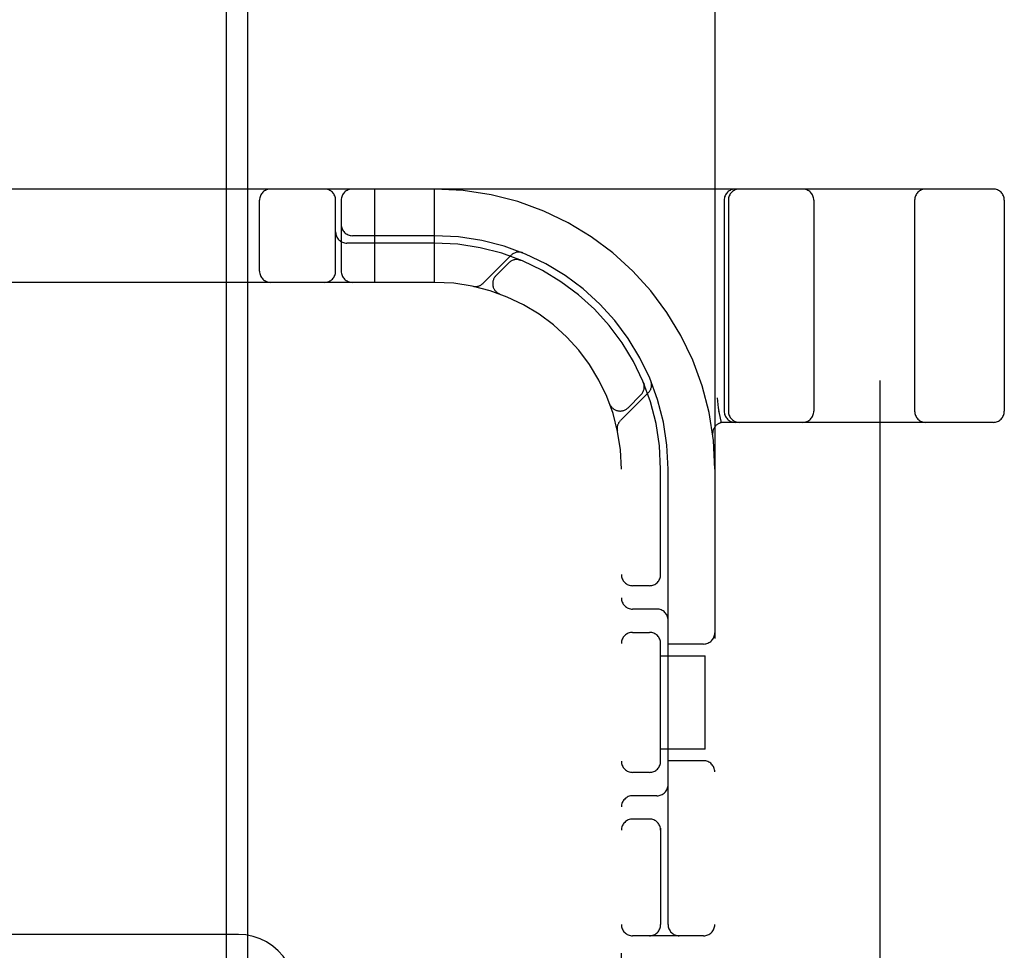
# Model space of a CAD drawing. Header units: inches. Extents: x 0 to 291, y 0 to 188.
# Tile 71 of 113: x 80.68 to 82, y 93.52 to 94.76. Entities that reach past the tile are written whole.
import ezdxf

# ---------------------------------------------------------------- set-up
doc = ezdxf.new("R2010")
doc.units = ezdxf.units.IN
doc.header["$LTSCALE"] = 16.018896
doc.header["$MEASUREMENT"] = 0
doc.linetypes.add('HIDDEN', pattern=[0.2, 0.1, -0.1])
doc.layers.add('DEFAULT_2', color=8, linetype='HIDDEN')
doc.layers.add('SUBPANELS', color=7, linetype='CONTINUOUS')

msp = doc.modelspace()

# ---------------------------------------------------------------- linework, layer by layer
at = {"layer": 'DEFAULT_2', "color": 8, "linetype": 'HIDDEN'}
for p, q in [((81.8314, 129.5217), (81.8314, 56.5517)), ((80.9854, 90.0696), (80.9854, 95.5701)), ((81.6104, 95.5367), (81.6104, 90.5367)), ((81.9829, 94.5367), (79.4879, 94.5367)), ((81.1554, 94.4117), (81.1554, 94.5367)), ((81.2354, 94.4117), (81.2354, 94.5367)), ((81.001, 94.4267), (81.001, 94.5217)), ((81.1029, 94.4267), (81.1029, 94.5217)), ((81.1104, 94.5217), (81.1104, 94.4267)), ((81.6229, 94.5217), (81.6229, 94.2392)), ((81.6286, 94.5217), (81.6286, 94.2392)), ((81.7429, 94.5217), (81.7429, 94.2392)), ((81.8779, 94.5217), (81.8779, 94.2392)), ((81.9979, 94.5217), (81.9979, 94.2392)), ((81.2354, 94.4742), (81.1254, 94.4742)), ((81.2354, 94.4642), (81.1179, 94.4642)), ((81.3377, 94.4479), (81.3001, 94.4103)), ((81.351, 94.4413), (81.3496, 94.4419)), ((81.3348, 94.438), (81.3175, 94.4206)), ((81.2354, 94.4117), (80.2354, 94.4117)), ((81.3222, 94.3962), (81.3225, 94.3961)), ((81.3228, 94.3959), (81.3225, 94.3961)), ((81.5155, 94.276), (81.5149, 94.2773)), ((81.5149, 94.2773), (81.5149, 94.2773)), ((81.515, 94.2773), (81.515, 94.2773)), ((81.484, 94.2265), (81.5216, 94.2641)), ((81.4943, 94.2438), (81.5116, 94.2612)), ((81.4698, 94.2488), (81.4696, 94.2492)), ((81.4697, 94.2488), (81.4698, 94.2486)), ((81.6157, 94.2383), (81.6156, 94.2388)), ((81.6157, 94.2383), (81.6191, 94.2238)), ((81.9829, 94.2242), (81.6225, 94.2242)), ((81.4854, 91.9117), (81.4854, 94.1617)), ((81.5379, 94.0175), (81.5379, 94.1617)), ((81.5479, 93.5517), (81.5479, 94.1617)), ((81.5229, 94.0055), (81.5004, 94.0055)), ((81.5329, 93.9742), (81.5004, 93.9742)), ((81.5004, 93.943), (81.5229, 93.943)), ((81.5379, 93.7675), (81.5379, 93.9309)), ((81.5954, 93.9274), (81.5479, 93.9274)), ((81.5379, 93.9117), (81.5974, 93.9117)), ((81.5974, 93.7867), (81.5974, 93.9117)), ((81.5974, 93.7867), (81.5379, 93.7867)), ((81.5954, 93.7711), (81.5479, 93.7711)), ((81.5229, 93.7555), (81.5004, 93.7555)), ((81.5329, 93.7242), (81.5004, 93.7242)), ((81.5229, 93.693), (81.5004, 93.693)), ((81.5379, 93.6809), (81.5379, 93.5517)), ((80.9729, 93.5384), (80.4979, 93.5384)), ((81.5954, 93.5367), (81.5004, 93.5367))]:
    msp.add_line(p, q, dxfattribs=at)
for points in [[(81.3472, 94.4422), (81.3473, 94.4422), (81.3477, 94.4422), (81.348, 94.4421), (81.3484, 94.4421), (81.3487, 94.442), (81.349, 94.4419), (81.3494, 94.4418), (81.3497, 94.4417), (81.3499, 94.4417), (81.3502, 94.4416), (81.3505, 94.4415), (81.3507, 94.4414), (81.3508, 94.4414), (81.3509, 94.4413)], [(81.3509, 94.4413), (81.351, 94.4413), (81.351, 94.4413)], [(81.515, 94.2773), (81.515, 94.2772), (81.5151, 94.277), (81.5151, 94.2768), (81.5152, 94.2766), (81.5153, 94.2763), (81.5154, 94.2761), (81.5155, 94.2758), (81.5155, 94.2756), (81.5156, 94.2753), (81.5156, 94.275), (81.5157, 94.2748), (81.5158, 94.2745), (81.5158, 94.2742), (81.5159, 94.2739), (81.5159, 94.2736), (81.5159, 94.2735)], [(81.6136, 94.2572), (81.6141, 94.2528), (81.6146, 94.2483), (81.6151, 94.2436), (81.6156, 94.2388)], [(81.0479, 93.4645), (81.0473, 93.4741), (81.0454, 93.4835), (81.0422, 93.4927), (81.0379, 93.5013), (81.0325, 93.5094), (81.026, 93.5167), (81.0187, 93.523), (81.0105, 93.5284), (81.0017, 93.5327), (80.9924, 93.5359), (80.9827, 93.5378), (80.9729, 93.5384)]]:
    msp.add_lwpolyline(points, dxfattribs=at)
for centre, radius, start, end in [((81.016, 94.5217), 0.015, 90, 180), ((81.0879, 94.5217), 0.015, 0, 90), ((81.1254, 94.5217), 0.015, 90, 180), ((81.2354, 94.1617), 0.375, 0, 90), ((81.6379, 94.5217), 0.015, 90, 180), ((81.6436, 94.5217), 0.015, 90, 180), ((81.7279, 94.5217), 0.015, 0, 90), ((81.8929, 94.5217), 0.015, 90, 180), ((81.9829, 94.5217), 0.015, 0, 90), ((81.1179, 94.4792), 0.015, 180, 270), ((81.1254, 94.4892), 0.015, 180, 270), ((81.2354, 94.1617), 0.3125, 0, 90), ((81.2354, 94.1617), 0.3025, 0, 90), ((81.3454, 94.4273), 0.015, 67.4954, 135), ((81.348, 94.4377), 0.0145, 67.8042, 135), ((81.016, 94.4267), 0.015, 180, 270), ((81.0879, 94.4267), 0.015, 270, 360), ((81.1254, 94.4267), 0.015, 180, 270), ((81.3281, 94.41), 0.015, 135, 249.5253), ((81.2354, 94.1617), 0.25, 0, 90), ((81.2899, 94.4206), 0.0145, 258.1145, 315), ((81.501, 94.2718), 0.015, 315, 22.5046), ((81.5113, 94.2743), 0.0145, 315, 22.1958), ((81.4837, 94.2544), 0.015, 200.4747, 315), ((81.6379, 94.2392), 0.015, 180, 270), ((81.6436, 94.2392), 0.015, 180, 270), ((81.7279, 94.2392), 0.015, 270, 360), ((81.8929, 94.2392), 0.015, 180, 270), ((81.9829, 94.2392), 0.015, 270, 360), ((81.4942, 94.2162), 0.0145, 135, 191.8855), ((81.6225, 94.2092), 0.015, 90, 186.9957), ((81.5004, 94.0205), 0.015, 180, 270), ((81.5229, 94.0205), 0.015, 270, 0), ((81.5004, 93.9892), 0.015, 180, 270), ((81.5329, 93.9592), 0.015, 0, 90), ((81.5004, 93.928), 0.015, 90, 180), ((81.5229, 93.928), 0.015, 0, 90), ((81.5954, 93.9424), 0.015, 270, 360), ((81.5004, 93.7705), 0.015, 180, 270), ((81.5229, 93.7705), 0.015, 270, 360), ((81.5954, 93.7561), 0.015, 0, 90), ((81.5329, 93.7392), 0.015, 270, 360), ((81.5004, 93.7092), 0.015, 90, 180), ((81.5004, 93.678), 0.015, 90, 180), ((81.5229, 93.678), 0.015, 0, 90), ((81.5004, 93.5517), 0.015, 180, 270), ((81.5229, 93.5517), 0.015, 270, 360), ((81.5629, 93.5517), 0.015, 180, 270), ((81.5954, 93.5517), 0.015, 270, 360)]:
    msp.add_arc(centre, radius, start, end, dxfattribs=at)
at = {"layer": 'SUBPANELS', "color": 8, "linetype": 'HIDDEN'}
msp.add_line((80.9564, 94.9794), (80.9564, 91.0941), dxfattribs=at)

doc.saveas('drawing.dxf')
